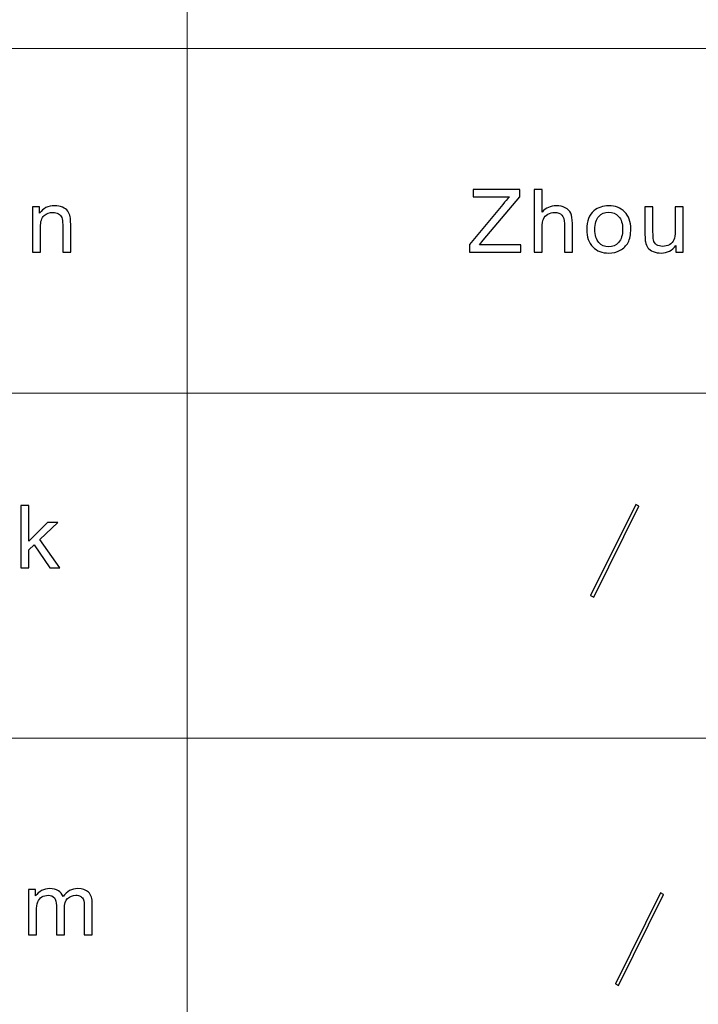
# Model space of a CAD drawing. Header units: millimetres. Extents: x -594 to 595, y -419 to 422.
# Tile 99 of 124: x 283 to 322, y -369 to -312. Entities that reach past the tile are written whole.
import ezdxf

# ---------------------------------------------------------------- set-up
doc = ezdxf.new("R2010")
doc.units = ezdxf.units.MM
doc.header["$MEASUREMENT"] = 0
doc.layers.add('layer 1', color=7, linetype='Continuous')

msp = doc.modelspace()

# ---------------------------------------------------------------- linework, layer by layer
at = {"layer": 'layer 1', "lineweight": 9}
for points in [[(292.988, -254.9936), (292.988, -254.9936), (292.988, -392.7155), (292.988, -392.7155)], [(170.7034, -314.0173), (170.7034, -314.0173), (384.7014, -314.0173), (384.7014, -314.0173)], [(170.7034, -333.6918), (170.7034, -333.6918), (384.7014, -333.6918), (384.7014, -333.6918)], [(151.5964, -353.3664), (151.5964, -353.3664), (384.7014, -353.3664), (384.7014, -353.3664)]]:
    msp.add_open_spline(points, degree=3, dxfattribs=at)
at = {"layer": 'layer 1', "color": 250}
for points, knots in [([(309.092, -325.6351), (309.092, -325.6351), (309.092, -325.1989), (309.092, -325.1989), (309.092, -325.1989), (309.092, -325.1989), (310.9898, -322.9109), (310.9898, -322.9109), (310.9898, -322.9109), (311.1261, -322.7497), (311.2537, -322.6076), (311.3754, -322.4846), (311.3754, -322.4846), (311.3754, -322.4846), (309.3094, -322.4846), (309.3094, -322.4846), (309.3094, -322.4846), (309.3094, -322.4846), (309.3094, -322.0659), (309.3094, -322.0659), (309.3094, -322.0659), (309.3094, -322.0659), (311.9594, -322.0659), (311.9594, -322.0659), (311.9594, -322.0659), (311.9594, -322.0659), (311.9594, -322.4846), (311.9594, -322.4846), (311.9594, -322.4846), (311.9594, -322.4846), (309.8779, -324.9605), (309.8779, -324.9605), (309.8779, -324.9605), (309.8779, -324.9605), (309.6553, -325.2164), (309.6553, -325.2164), (309.6553, -325.2164), (309.6553, -325.2164), (312.0216, -325.2164), (312.0216, -325.2164), (312.0216, -325.2164), (312.0216, -325.2164), (312.0216, -325.6351), (312.0216, -325.6351), (312.0216, -325.6351), (312.0216, -325.6351), (309.092, -325.6351), (309.092, -325.6351)], [0, 0, 0, 0, 0.0769231, 0.0769231, 0.0769231, 0.0769231, 0.1538462, 0.1538462, 0.1538462, 0.1538462, 0.2307692, 0.2307692, 0.2307692, 0.2307692, 0.3076923, 0.3076923, 0.3076923, 0.3076923, 0.3846154, 0.3846154, 0.3846154, 0.3846154, 0.4615385, 0.4615385, 0.4615385, 0.4615385, 0.5384615, 0.5384615, 0.5384615, 0.5384615, 0.6153846, 0.6153846, 0.6153846, 0.6153846, 0.6923077, 0.6923077, 0.6923077, 0.6923077, 0.7692308, 0.7692308, 0.7692308, 0.7692308, 0.8461538, 0.8461538, 0.8461538, 0.8461538, 1, 1, 1, 1]), ([(312.7792, -325.6351), (312.7792, -325.6351), (312.7792, -322.0659), (312.7792, -322.0659), (312.7792, -322.0659), (312.7792, -322.0659), (313.2347, -322.0659), (313.2347, -322.0659), (313.2347, -322.0659), (313.2347, -322.0659), (313.2347, -323.3504), (313.2347, -323.3504), (313.2347, -323.3504), (313.446, -323.1119), (313.7125, -322.9931), (314.0352, -322.9931), (314.0352, -322.9931), (314.2327, -322.9931), (314.4045, -323.0305), (314.5511, -323.1061), (314.5511, -323.1061), (314.6969, -323.1817), (314.8012, -323.2856), (314.8642, -323.4185), (314.8642, -323.4185), (314.9271, -323.5514), (314.9582, -323.745), (314.9582, -323.9976), (314.9582, -323.9976), (314.9582, -323.9976), (314.9582, -325.6351), (314.9582, -325.6351), (314.9582, -325.6351), (314.9582, -325.6351), (314.5028, -325.6351), (314.5028, -325.6351), (314.5028, -325.6351), (314.5028, -325.6351), (314.5028, -323.9992), (314.5028, -323.9992), (314.5028, -323.9992), (314.5028, -323.7807), (314.4536, -323.6212), (314.3561, -323.5215), (314.3561, -323.5215), (314.2578, -323.4218), (314.1198, -323.372), (313.9403, -323.372), (313.9403, -323.372), (313.8066, -323.372), (313.6807, -323.4052), (313.5625, -323.4725), (313.5625, -323.4725), (313.4443, -323.5398), (313.3607, -323.6312), (313.3098, -323.7467), (313.3098, -323.7467), (313.2597, -323.8613), (313.2347, -324.02), (313.2347, -324.2227), (313.2347, -324.2227), (313.2347, -324.2227), (313.2347, -325.6351), (313.2347, -325.6351), (313.2347, -325.6351), (313.2347, -325.6351), (312.7792, -325.6351), (312.7792, -325.6351)], [0, 0, 0, 0, 0.0555556, 0.0555556, 0.0555556, 0.0555556, 0.1111111, 0.1111111, 0.1111111, 0.1111111, 0.1666667, 0.1666667, 0.1666667, 0.1666667, 0.2222222, 0.2222222, 0.2222222, 0.2222222, 0.2777778, 0.2777778, 0.2777778, 0.2777778, 0.3333333, 0.3333333, 0.3333333, 0.3333333, 0.3888889, 0.3888889, 0.3888889, 0.3888889, 0.4444444, 0.4444444, 0.4444444, 0.4444444, 0.5, 0.5, 0.5, 0.5, 0.5555556, 0.5555556, 0.5555556, 0.5555556, 0.6111111, 0.6111111, 0.6111111, 0.6111111, 0.6666667, 0.6666667, 0.6666667, 0.6666667, 0.7222222, 0.7222222, 0.7222222, 0.7222222, 0.7777778, 0.7777778, 0.7777778, 0.7777778, 0.8333333, 0.8333333, 0.8333333, 0.8333333, 0.8888889, 0.8888889, 0.8888889, 0.8888889, 1, 1, 1, 1]), ([(284.1646, -325.6351), (284.1646, -325.6351), (284.1646, -323.0479), (284.1646, -323.0479), (284.1646, -323.0479), (284.1646, -323.0479), (284.5735, -323.0479), (284.5735, -323.0479), (284.5735, -323.0479), (284.5735, -323.0479), (284.5735, -323.4152), (284.5735, -323.4152), (284.5735, -323.4152), (284.7701, -323.1335), (285.0548, -322.9931), (285.4266, -322.9931), (285.4266, -322.9931), (285.5888, -322.9931), (285.7372, -323.0214), (285.8726, -323.077), (285.8726, -323.077), (286.0081, -323.1327), (286.1098, -323.2066), (286.1771, -323.2972), (286.1771, -323.2972), (286.2444, -323.3877), (286.2918, -323.4957), (286.3186, -323.6204), (286.3186, -323.6204), (286.3349, -323.7018), (286.3435, -323.8439), (286.3435, -324.0466), (286.3435, -324.0466), (286.3435, -324.0466), (286.3435, -325.6351), (286.3435, -325.6351), (286.3435, -325.6351), (286.3435, -325.6351), (285.8881, -325.6351), (285.8881, -325.6351), (285.8881, -325.6351), (285.8881, -325.6351), (285.8881, -324.0632), (285.8881, -324.0632), (285.8881, -324.0632), (285.8881, -323.8846), (285.8709, -323.7508), (285.8355, -323.6627), (285.8355, -323.6627), (285.8001, -323.5747), (285.7372, -323.5041), (285.6475, -323.4509), (285.6475, -323.4509), (285.5578, -323.3985), (285.4516, -323.372), (285.3309, -323.372), (285.3309, -323.372), (285.1377, -323.372), (284.9711, -323.4309), (284.8305, -323.5498), (284.8305, -323.5498), (284.69, -323.6677), (284.6201, -323.8929), (284.6201, -324.2235), (284.6201, -324.2235), (284.6201, -324.2235), (284.6201, -325.6351), (284.6201, -325.6351), (284.6201, -325.6351), (284.6201, -325.6351), (284.1646, -325.6351), (284.1646, -325.6351)], [0, 0, 0, 0, 0.0526316, 0.0526316, 0.0526316, 0.0526316, 0.1052632, 0.1052632, 0.1052632, 0.1052632, 0.1578947, 0.1578947, 0.1578947, 0.1578947, 0.2105263, 0.2105263, 0.2105263, 0.2105263, 0.2631579, 0.2631579, 0.2631579, 0.2631579, 0.3157895, 0.3157895, 0.3157895, 0.3157895, 0.3684211, 0.3684211, 0.3684211, 0.3684211, 0.4210526, 0.4210526, 0.4210526, 0.4210526, 0.4736842, 0.4736842, 0.4736842, 0.4736842, 0.5263158, 0.5263158, 0.5263158, 0.5263158, 0.5789474, 0.5789474, 0.5789474, 0.5789474, 0.6315789, 0.6315789, 0.6315789, 0.6315789, 0.6842105, 0.6842105, 0.6842105, 0.6842105, 0.7368421, 0.7368421, 0.7368421, 0.7368421, 0.7894737, 0.7894737, 0.7894737, 0.7894737, 0.8421053, 0.8421053, 0.8421053, 0.8421053, 0.8947368, 0.8947368, 0.8947368, 0.8947368, 1, 1, 1, 1]), ([(315.7746, -324.3415), (315.7746, -323.8638), (315.9126, -323.5099), (316.1895, -323.2797), (316.1895, -323.2797), (316.4199, -323.0886), (316.7019, -322.9931), (317.0341, -322.9931), (317.0341, -322.9931), (317.4025, -322.9931), (317.7043, -323.1094), (317.9389, -323.342), (317.9389, -323.342), (318.1728, -323.5738), (318.2901, -323.8954), (318.2901, -324.305), (318.2901, -324.305), (318.2901, -324.6373), (318.2383, -324.8982), (318.1348, -325.0884), (318.1348, -325.0884), (318.0312, -325.2787), (317.8803, -325.4266), (317.6819, -325.5321), (317.6819, -325.5321), (317.4844, -325.6376), (317.2678, -325.6899), (317.0341, -325.6899), (317.0341, -325.6899), (316.658, -325.6899), (316.3543, -325.5745), (316.1222, -325.3427), (316.1222, -325.3427), (315.8902, -325.1109), (315.7746, -324.7769), (315.7746, -324.3415)], [0, 0, 0, 0, 0.1, 0.1, 0.1, 0.1, 0.2, 0.2, 0.2, 0.2, 0.3, 0.3, 0.3, 0.3, 0.4, 0.4, 0.4, 0.4, 0.5, 0.5, 0.5, 0.5, 0.6, 0.6, 0.6, 0.6, 0.7, 0.7, 0.7, 0.7, 0.8, 0.8, 0.8, 0.8, 1, 1, 1, 1]), ([(316.2404, -324.3423), (316.2404, -324.673), (316.3155, -324.9206), (316.4656, -325.0843), (316.4656, -325.0843), (316.6166, -325.2488), (316.8054, -325.331), (317.0341, -325.331), (317.0341, -325.331), (317.2601, -325.331), (317.4481, -325.2488), (317.5991, -325.0834), (317.5991, -325.0834), (317.7491, -324.9181), (317.8242, -324.6664), (317.8242, -324.3282), (317.8242, -324.3282), (317.8242, -324.0092), (317.7483, -323.7674), (317.5973, -323.6038), (317.5973, -323.6038), (317.4464, -323.4393), (317.2583, -323.357), (317.0341, -323.357), (317.0341, -323.357), (316.8054, -323.357), (316.6166, -323.4384), (316.4656, -323.6021), (316.4656, -323.6021), (316.3155, -323.7658), (316.2404, -324.0125), (316.2404, -324.3423)], [0, 0, 0, 0, 0.1111111, 0.1111111, 0.1111111, 0.1111111, 0.2222222, 0.2222222, 0.2222222, 0.2222222, 0.3333333, 0.3333333, 0.3333333, 0.3333333, 0.4444444, 0.4444444, 0.4444444, 0.4444444, 0.5555556, 0.5555556, 0.5555556, 0.5555556, 0.6666667, 0.6666667, 0.6666667, 0.6666667, 0.7777778, 0.7777778, 0.7777778, 0.7777778, 1, 1, 1, 1]), ([(320.8662, -325.6351), (320.8662, -325.6351), (320.8662, -325.2504), (320.8662, -325.2504), (320.8662, -325.2504), (320.6574, -325.5437), (320.3745, -325.6899), (320.0165, -325.6899), (320.0165, -325.6899), (319.8587, -325.6899), (319.7111, -325.6609), (319.574, -325.6027), (319.574, -325.6027), (319.4368, -325.5437), (319.335, -325.4706), (319.2686, -325.3825), (319.2686, -325.3825), (319.2021, -325.2936), (319.1556, -325.1856), (319.1288, -325.0577), (319.1288, -325.0577), (319.1108, -324.9713), (319.1012, -324.835), (319.1012, -324.6489), (319.1012, -324.6489), (319.1012, -324.6489), (319.1012, -323.0479), (319.1012, -323.0479), (319.1012, -323.0479), (319.1012, -323.0479), (319.5567, -323.0479), (319.5567, -323.0479), (319.5567, -323.0479), (319.5567, -323.0479), (319.5567, -324.4794), (319.5567, -324.4794), (319.5567, -324.4794), (319.5567, -324.7079), (319.5662, -324.8624), (319.5843, -324.9414), (319.5843, -324.9414), (319.6128, -325.0569), (319.6732, -325.1466), (319.7664, -325.2122), (319.7664, -325.2122), (319.8587, -325.2778), (319.9726, -325.3111), (320.1088, -325.3111), (320.1088, -325.3111), (320.2451, -325.3111), (320.3728, -325.2778), (320.4918, -325.2106), (320.4918, -325.2106), (320.6109, -325.1433), (320.6954, -325.051), (320.7455, -324.9356), (320.7455, -324.9356), (320.7946, -324.8201), (320.8196, -324.6514), (320.8196, -324.4312), (320.8196, -324.4312), (320.8196, -324.4312), (320.8196, -323.0479), (320.8196, -323.0479), (320.8196, -323.0479), (320.8196, -323.0479), (321.2751, -323.0479), (321.2751, -323.0479), (321.2751, -323.0479), (321.2751, -323.0479), (321.2751, -325.6351), (321.2751, -325.6351), (321.2751, -325.6351), (321.2751, -325.6351), (320.8662, -325.6351), (320.8662, -325.6351)], [0, 0, 0, 0, 0.05, 0.05, 0.05, 0.05, 0.1, 0.1, 0.1, 0.1, 0.15, 0.15, 0.15, 0.15, 0.2, 0.2, 0.2, 0.2, 0.25, 0.25, 0.25, 0.25, 0.3, 0.3, 0.3, 0.3, 0.35, 0.35, 0.35, 0.35, 0.4, 0.4, 0.4, 0.4, 0.45, 0.45, 0.45, 0.45, 0.5, 0.5, 0.5, 0.5, 0.55, 0.55, 0.55, 0.55, 0.6, 0.6, 0.6, 0.6, 0.65, 0.65, 0.65, 0.65, 0.7, 0.7, 0.7, 0.7, 0.75, 0.75, 0.75, 0.75, 0.8, 0.8, 0.8, 0.8, 0.85, 0.85, 0.85, 0.85, 0.9, 0.9, 0.9, 0.9, 1, 1, 1, 1]), ([(283.4942, -343.6542), (283.4942, -343.6542), (283.4942, -340.085), (283.4942, -340.085), (283.4942, -340.085), (283.4942, -340.085), (283.9496, -340.085), (283.9496, -340.085), (283.9496, -340.085), (283.9496, -340.085), (283.9496, -342.118), (283.9496, -342.118), (283.9496, -342.118), (283.9496, -342.118), (285.0262, -341.067), (285.0262, -341.067), (285.0262, -341.067), (285.0262, -341.067), (285.6145, -341.067), (285.6145, -341.067), (285.6145, -341.067), (285.6145, -341.067), (284.5897, -342.0283), (284.5897, -342.0283), (284.5897, -342.0283), (284.5897, -342.0283), (285.718, -343.6542), (285.718, -343.6542), (285.718, -343.6542), (285.718, -343.6542), (285.1574, -343.6542), (285.1574, -343.6542), (285.1574, -343.6542), (285.1574, -343.6542), (284.2654, -342.3324), (284.2654, -342.3324), (284.2654, -342.3324), (284.2654, -342.3324), (283.9496, -342.6281), (283.9496, -342.6281), (283.9496, -342.6281), (283.9496, -342.6281), (283.9496, -343.6542), (283.9496, -343.6542), (283.9496, -343.6542), (283.9496, -343.6542), (283.4942, -343.6542), (283.4942, -343.6542)], [0, 0, 0, 0, 0.0769231, 0.0769231, 0.0769231, 0.0769231, 0.1538462, 0.1538462, 0.1538462, 0.1538462, 0.2307692, 0.2307692, 0.2307692, 0.2307692, 0.3076923, 0.3076923, 0.3076923, 0.3076923, 0.3846154, 0.3846154, 0.3846154, 0.3846154, 0.4615385, 0.4615385, 0.4615385, 0.4615385, 0.5384615, 0.5384615, 0.5384615, 0.5384615, 0.6153846, 0.6153846, 0.6153846, 0.6153846, 0.6923077, 0.6923077, 0.6923077, 0.6923077, 0.7692308, 0.7692308, 0.7692308, 0.7692308, 0.8461538, 0.8461538, 0.8461538, 0.8461538, 1, 1, 1, 1]), ([(283.9327, -364.5914), (283.9327, -364.5914), (283.9327, -362.0042), (283.9327, -362.0042), (283.9327, -362.0042), (283.9327, -362.0042), (284.3416, -362.0042), (284.3416, -362.0042), (284.3416, -362.0042), (284.3416, -362.0042), (284.3416, -362.3698), (284.3416, -362.3698), (284.3416, -362.3698), (284.4253, -362.2435), (284.5375, -362.1413), (284.6772, -362.0649), (284.6772, -362.0649), (284.817, -361.9876), (284.9757, -361.9494), (285.1542, -361.9494), (285.1542, -361.9494), (285.3526, -361.9494), (285.5157, -361.9893), (285.6425, -362.0682), (285.6425, -362.0682), (285.7693, -362.148), (285.859, -362.2585), (285.9108, -362.4014), (285.9108, -362.4014), (286.1247, -362.0998), (286.4016, -361.9494), (286.7432, -361.9494), (286.7432, -361.9494), (287.0107, -361.9494), (287.2168, -362.02), (287.36, -362.1621), (287.36, -362.1621), (287.5041, -362.3042), (287.5766, -362.5227), (287.5766, -362.8176), (287.5766, -362.8176), (287.5766, -362.8176), (287.5766, -364.5914), (287.5766, -364.5914), (287.5766, -364.5914), (287.5766, -364.5914), (287.1211, -364.5914), (287.1211, -364.5914), (287.1211, -364.5914), (287.1211, -364.5914), (287.1211, -362.963), (287.1211, -362.963), (287.1211, -362.963), (287.1211, -362.7885), (287.1055, -362.6622), (287.0762, -362.585), (287.0762, -362.585), (287.0469, -362.5077), (286.9933, -362.4462), (286.9149, -362.3989), (286.9149, -362.3989), (286.8373, -362.3515), (286.7458, -362.3283), (286.6415, -362.3283), (286.6415, -362.3283), (286.4517, -362.3283), (286.2947, -362.3889), (286.1696, -362.5094), (286.1696, -362.5094), (286.0444, -362.6307), (285.9824, -362.8243), (285.9824, -363.0901), (285.9824, -363.0901), (285.9824, -363.0901), (285.9824, -364.5914), (285.9824, -364.5914), (285.9824, -364.5914), (285.9824, -364.5914), (285.527, -364.5914), (285.527, -364.5914), (285.527, -364.5914), (285.527, -364.5914), (285.527, -362.9123), (285.527, -362.9123), (285.527, -362.9123), (285.527, -362.7179), (285.4898, -362.5717), (285.4156, -362.4745), (285.4156, -362.4745), (285.3414, -362.3773), (285.2198, -362.3283), (285.0516, -362.3283), (285.0516, -362.3283), (284.9239, -362.3283), (284.8058, -362.3607), (284.697, -362.4255), (284.697, -362.4255), (284.5883, -362.4903), (284.5098, -362.585), (284.4607, -362.7104), (284.4607, -362.7104), (284.4123, -362.8351), (284.3883, -363.0153), (284.3883, -363.2505), (284.3883, -363.2505), (284.3883, -363.2505), (284.3883, -364.5914), (284.3883, -364.5914), (284.3883, -364.5914), (284.3883, -364.5914), (283.9327, -364.5914), (283.9327, -364.5914)], [0, 0, 0, 0, 0.0344828, 0.0344828, 0.0344828, 0.0344828, 0.0689655, 0.0689655, 0.0689655, 0.0689655, 0.1034483, 0.1034483, 0.1034483, 0.1034483, 0.137931, 0.137931, 0.137931, 0.137931, 0.1724138, 0.1724138, 0.1724138, 0.1724138, 0.2068966, 0.2068966, 0.2068966, 0.2068966, 0.2413793, 0.2413793, 0.2413793, 0.2413793, 0.2758621, 0.2758621, 0.2758621, 0.2758621, 0.3103448, 0.3103448, 0.3103448, 0.3103448, 0.3448276, 0.3448276, 0.3448276, 0.3448276, 0.3793103, 0.3793103, 0.3793103, 0.3793103, 0.4137931, 0.4137931, 0.4137931, 0.4137931, 0.4482759, 0.4482759, 0.4482759, 0.4482759, 0.4827586, 0.4827586, 0.4827586, 0.4827586, 0.5172414, 0.5172414, 0.5172414, 0.5172414, 0.5517241, 0.5517241, 0.5517241, 0.5517241, 0.5862069, 0.5862069, 0.5862069, 0.5862069, 0.6206897, 0.6206897, 0.6206897, 0.6206897, 0.6551724, 0.6551724, 0.6551724, 0.6551724, 0.6896552, 0.6896552, 0.6896552, 0.6896552, 0.7241379, 0.7241379, 0.7241379, 0.7241379, 0.7586207, 0.7586207, 0.7586207, 0.7586207, 0.7931034, 0.7931034, 0.7931034, 0.7931034, 0.8275862, 0.8275862, 0.8275862, 0.8275862, 0.862069, 0.862069, 0.862069, 0.862069, 0.8965517, 0.8965517, 0.8965517, 0.8965517, 0.9310345, 0.9310345, 0.9310345, 0.9310345, 1, 1, 1, 1])]:
    msp.add_open_spline(points, degree=3, knots=knots, dxfattribs=at)
at = {"layer": 'layer 1'}
for points in [[(316.1755, -345.3262), (316.1755, -345.3262), (316.0012, -345.2289), (316.0012, -345.2289), (316.0012, -345.2289), (316.0012, -345.2289), (318.5751, -340.0392), (318.5751, -340.0392), (318.5751, -340.0392), (318.5751, -340.0392), (318.7493, -340.1366), (318.7493, -340.1366), (318.7493, -340.1366), (318.7493, -340.1366), (316.1755, -345.3262), (316.1755, -345.3262)], [(317.586, -367.482), (317.586, -367.482), (317.4118, -367.3847), (317.4118, -367.3847), (317.4118, -367.3847), (317.4118, -367.3847), (319.9856, -362.195), (319.9856, -362.195), (319.9856, -362.195), (319.9856, -362.195), (320.1598, -362.2924), (320.1598, -362.2924), (320.1598, -362.2924), (320.1598, -362.2924), (317.586, -367.482), (317.586, -367.482)]]:
    msp.add_open_spline(points, degree=3, knots=[0, 0, 0, 0, 0.2, 0.2, 0.2, 0.2, 0.4, 0.4, 0.4, 0.4, 0.6, 0.6, 0.6, 0.6, 1, 1, 1, 1], dxfattribs=at)
at = {"layer": 'layer 1', "lineweight": 9}
for points in [[(316.1755, -345.3262), (316.1755, -345.3262), (316.0012, -345.2289), (316.0012, -345.2289), (316.0012, -345.2289), (316.0012, -345.2289), (318.5751, -340.0392), (318.5751, -340.0392), (318.5751, -340.0392), (318.5751, -340.0392), (318.7493, -340.1366), (318.7493, -340.1366), (318.7493, -340.1366), (318.7493, -340.1366), (316.1755, -345.3262), (316.1755, -345.3262)], [(317.586, -367.482), (317.586, -367.482), (317.4118, -367.3847), (317.4118, -367.3847), (317.4118, -367.3847), (317.4118, -367.3847), (319.9856, -362.195), (319.9856, -362.195), (319.9856, -362.195), (319.9856, -362.195), (320.1598, -362.2924), (320.1598, -362.2924), (320.1598, -362.2924), (320.1598, -362.2924), (317.586, -367.482), (317.586, -367.482)]]:
    msp.add_open_spline(points, degree=3, knots=[0, 0, 0, 0, 0.2, 0.2, 0.2, 0.2, 0.4, 0.4, 0.4, 0.4, 0.6, 0.6, 0.6, 0.6, 1, 1, 1, 1], dxfattribs=at)

doc.saveas('drawing.dxf')
